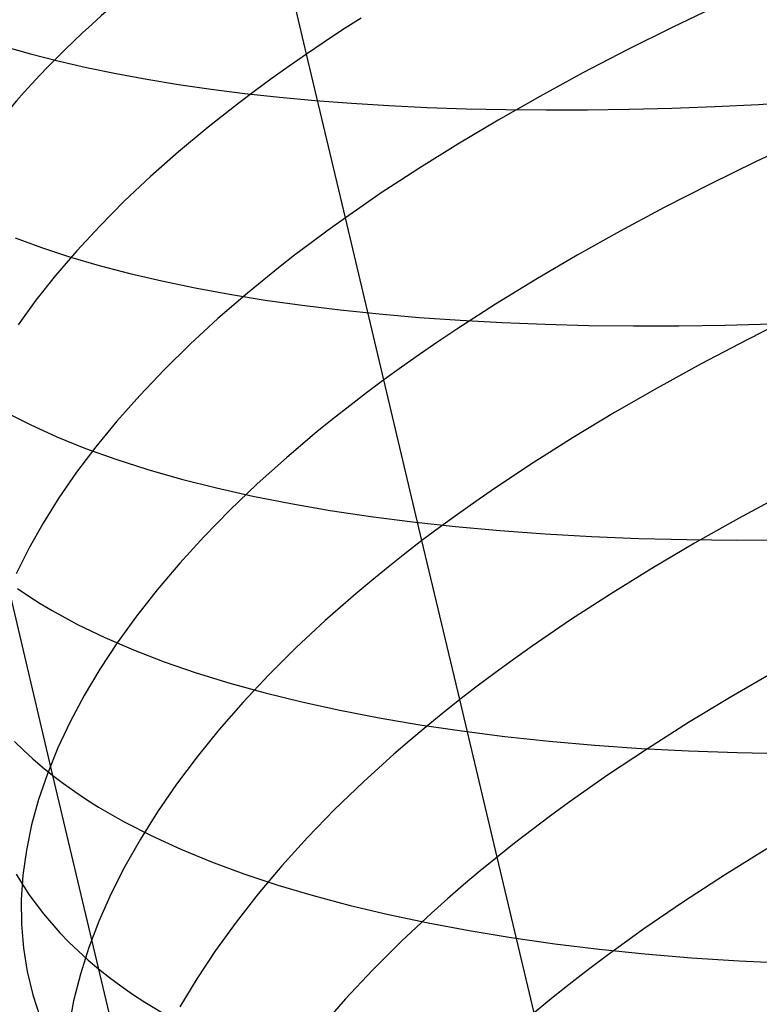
# Model space of a CAD drawing. Extents: x -383 to 1849, y -1185 to -529.
# Tile 88 of 256: x -350.32 to -344.12, y -1059.08 to -1050.82. Entities that reach past the tile are written whole.
import ezdxf

# ---------------------------------------------------------------- set-up
doc = ezdxf.new("R2010")
doc.units = 0
doc.layers.add('PREDEFINITO', color=7, linetype='CONTINUOUS')

msp = doc.modelspace()

# ---------------------------------------------------------------- linework, layer by layer
at = {"layer": 'PREDEFINITO'}
for p, q in [((-347.916, -1051.1126, 504.4925), (-348.2437, -1049.7283, 503.8713)), ((-344.4533, -1050.6985, 507.6188), (-344.8446, -1050.8862, 507.391)), ((-347.458, -1050.8104, 504.9747), (-347.6139, -1050.9107, 504.8168)), ((-347.6139, -1050.9107, 504.8168), (-347.7666, -1051.0115, 504.6561)), ((-344.8446, -1050.8862, 507.391), (-345.2264, -1051.077, 507.151)), ((-347.7666, -1051.0115, 504.6561), (-347.916, -1051.1126, 504.4925)), ((-350.4486, -1051.0479, 485.8718), (-350.2291, -1051.111, 485.5218)), ((-350.2291, -1051.111, 485.5218), (-349.9997, -1051.1702, 485.177)), ((-345.2264, -1051.077, 507.151), (-345.5981, -1051.2708, 506.8988)), ((-349.9997, -1051.1702, 485.177), (-349.7609, -1051.2255, 484.8376)), ((-347.916, -1051.1126, 504.4925), (-348.0621, -1051.2141, 504.3262)), ((-347.5897, -1052.4858, 505.1401), (-347.916, -1051.1126, 504.4925)), ((-349.7609, -1051.2255, 484.8376), (-349.5127, -1051.2769, 484.5039)), ((-349.5127, -1051.2769, 484.5039), (-349.2555, -1051.3243, 484.176)), ((-348.0621, -1051.2141, 504.3262), (-348.2047, -1051.316, 504.1571)), ((-345.5981, -1051.2708, 506.8988), (-345.9593, -1051.4674, 506.6347)), ((-349.2555, -1051.3243, 484.176), (-348.9896, -1051.3677, 483.8543)), ((-348.2047, -1051.316, 504.1571), (-348.344, -1051.4182, 503.9854)), ((-348.9896, -1051.3677, 483.8543), (-348.7151, -1051.4071, 483.5388)), ((-348.7151, -1051.4071, 483.5388), (-348.4325, -1051.4426, 483.23)), ((-348.344, -1051.4182, 503.9854), (-348.4799, -1051.5207, 503.8111)), ((-348.4799, -1051.5207, 503.8111), (-348.7414, -1051.7264, 503.4549)), ((-348.4325, -1051.4426, 483.23), (-348.1418, -1051.4741, 482.9278)), ((-348.1418, -1051.4741, 482.9278), (-347.8434, -1051.5015, 482.6327)), ((-347.8434, -1051.5015, 482.6327), (-347.5376, -1051.5249, 482.3448)), ((-345.9593, -1051.4674, 506.6347), (-346.3094, -1051.6665, 506.3588)), ((-344.1262, -1051.5345, 479.9116), (-343.7555, -1051.5128, 479.7178)), ((-347.5376, -1051.5249, 482.3448), (-347.2245, -1051.5443, 482.0643)), ((-347.2245, -1051.5443, 482.0643), (-346.9045, -1051.5596, 481.7915)), ((-346.9045, -1051.5596, 481.7915), (-346.5779, -1051.5708, 481.5266)), ((-346.5779, -1051.5708, 481.5266), (-346.2448, -1051.578, 481.2697)), ((-346.2448, -1051.578, 481.2697), (-345.9056, -1051.5811, 481.0212)), ((-345.9056, -1051.5811, 481.0212), (-345.5605, -1051.58, 480.7813)), ((-345.5605, -1051.58, 480.7813), (-345.2097, -1051.5749, 480.5501)), ((-345.2097, -1051.5749, 480.5501), (-344.8536, -1051.5656, 480.328)), ((-344.8536, -1051.5656, 480.328), (-344.4923, -1051.5521, 480.1151)), ((-344.4923, -1051.5521, 480.1151), (-344.1262, -1051.5345, 479.9116)), ((-346.3094, -1051.6665, 506.3588), (-346.6481, -1051.8682, 506.0713)), ((-348.7414, -1051.7264, 503.4549), (-348.9893, -1051.9331, 503.089)), ((-343.7468, -1051.8254, 508.4891), (-344.1457, -1052.0138, 508.2752)), ((-348.9893, -1051.9331, 503.089), (-349.2233, -1052.1403, 502.7139)), ((-346.6481, -1051.8682, 506.0713), (-346.9746, -1052.072, 505.7722)), ((-344.1457, -1052.0138, 508.2752), (-344.5355, -1052.2056, 508.049)), ((-346.9746, -1052.072, 505.7722), (-347.1332, -1052.1748, 505.6184)), ((-349.2233, -1052.1403, 502.7139), (-349.4435, -1052.348, 502.3302)), ((-347.1332, -1052.1748, 505.6184), (-347.2887, -1052.278, 505.4617)), ((-344.5355, -1052.2056, 508.049), (-344.9157, -1052.4009, 507.8106)), ((-349.4435, -1052.348, 502.3302), (-349.6498, -1052.5559, 501.9382)), ((-347.2887, -1052.278, 505.4617), (-347.4408, -1052.3817, 505.3023)), ((-347.4408, -1052.3817, 505.3023), (-347.5897, -1052.4858, 505.1401)), ((-344.9157, -1052.4009, 507.8106), (-345.2859, -1052.5993, 507.5603)), ((-347.5897, -1052.4858, 505.1401), (-347.7351, -1052.5904, 504.9751)), ((-347.2672, -1053.8467, 505.8146), (-347.5897, -1052.4858, 505.1401)), ((-349.6498, -1052.5559, 501.9382), (-349.8421, -1052.7637, 501.5386)), ((-347.7351, -1052.5904, 504.9751), (-347.8772, -1052.6954, 504.8074)), ((-350.3591, -1052.6535, 487.0434), (-350.1362, -1052.7354, 486.6584)), ((-345.2859, -1052.5993, 507.5603), (-345.6454, -1052.8008, 507.2981)), ((-350.1362, -1052.7354, 486.6584), (-349.9015, -1052.8126, 486.2792)), ((-347.8772, -1052.6954, 504.8074), (-348.0159, -1052.8007, 504.6371)), ((-349.8421, -1052.7637, 501.5386), (-350.0202, -1052.9713, 501.1318)), ((-349.9015, -1052.8126, 486.2792), (-349.6551, -1052.8851, 485.906)), ((-348.0159, -1052.8007, 504.6371), (-348.1511, -1052.9064, 504.4642)), ((-345.6454, -1052.8008, 507.2981), (-345.9939, -1053.005, 507.0242)), ((-349.6551, -1052.8851, 485.906), (-349.3975, -1052.9528, 485.5391)), ((-348.1511, -1052.9064, 504.4642), (-348.4114, -1053.1188, 504.1108)), ((-350.0202, -1052.9713, 501.1318), (-350.1842, -1053.1783, 500.7183)), ((-349.3975, -1052.9528, 485.5391), (-349.129, -1053.0158, 485.1788)), ((-345.9939, -1053.005, 507.0242), (-346.3308, -1053.2119, 506.7388)), ((-349.129, -1053.0158, 485.1788), (-348.8498, -1053.074, 484.8254)), ((-348.8498, -1053.074, 484.8254), (-348.5604, -1053.1275, 484.4791)), ((-348.4114, -1053.1188, 504.1108), (-348.6579, -1053.3321, 503.7479)), ((-348.5604, -1053.1275, 484.4791), (-348.261, -1053.1761, 484.1402)), ((-348.261, -1053.1761, 484.1402), (-347.952, -1053.2198, 483.809)), ((-350.1842, -1053.1783, 500.7183), (-350.3339, -1053.3847, 500.2987)), ((-347.952, -1053.2198, 483.809), (-347.6337, -1053.2587, 483.4858)), ((-347.6337, -1053.2587, 483.4858), (-347.3065, -1053.2927, 483.1709)), ((-346.3308, -1053.2119, 506.7388), (-346.6557, -1053.4213, 506.4419)), ((-348.6579, -1053.3321, 503.7479), (-348.8905, -1053.5463, 503.3758)), ((-347.3065, -1053.2927, 483.1709), (-346.9707, -1053.3218, 482.8645)), ((-346.9707, -1053.3218, 482.8645), (-346.6265, -1053.3459, 482.567)), ((-343.8376, -1053.3153, 508.9559), (-344.2264, -1053.5114, 508.7315)), ((-346.6557, -1053.4213, 506.4419), (-346.8134, -1053.5268, 506.2893)), ((-346.6265, -1053.3459, 482.567), (-346.2744, -1053.3651, 482.2786)), ((-346.2744, -1053.3651, 482.2786), (-345.9147, -1053.3794, 481.9996)), ((-345.9147, -1053.3794, 481.9996), (-345.5476, -1053.3886, 481.7302)), ((-345.5476, -1053.3886, 481.7302), (-345.1736, -1053.3928, 481.4709)), ((-345.1736, -1053.3928, 481.4709), (-344.793, -1053.3919, 481.2218)), ((-344.793, -1053.3919, 481.2218), (-344.406, -1053.386, 480.9832)), ((-344.406, -1053.386, 480.9832), (-344.0131, -1053.375, 480.7554)), ((-348.8905, -1053.5463, 503.3758), (-349.1092, -1053.761, 502.9951)), ((-346.8134, -1053.5268, 506.2893), (-346.968, -1053.6329, 506.1338)), ((-344.2264, -1053.5114, 508.7315), (-344.6055, -1053.7111, 508.4951)), ((-346.968, -1053.6329, 506.1338), (-347.1192, -1053.7396, 505.9756)), ((-347.1192, -1053.7396, 505.9756), (-347.2672, -1053.8467, 505.8146)), ((-344.6055, -1053.7111, 508.4951), (-344.9744, -1053.9142, 508.2467)), ((-349.1092, -1053.761, 502.9951), (-349.314, -1053.976, 502.6064)), ((-347.2672, -1053.8467, 505.8146), (-347.4118, -1053.9543, 505.6508)), ((-346.9474, -1055.1942, 506.5144), (-347.2672, -1053.8467, 505.8146)), ((-344.9744, -1053.9142, 508.2467), (-345.3328, -1054.1205, 507.9866)), ((-349.314, -1053.976, 502.6064), (-349.5046, -1054.1912, 502.2099)), ((-347.4118, -1053.9543, 505.6508), (-347.553, -1054.0624, 505.4844)), ((-347.553, -1054.0624, 505.4844), (-347.6907, -1054.1709, 505.3153)), ((-350.4453, -1054.1128, 488.6546), (-350.234, -1054.2208, 488.2284)), ((-345.3328, -1054.1205, 507.9866), (-345.6799, -1054.3298, 507.7148)), ((-350.234, -1054.2208, 488.2284), (-350.008, -1054.3232, 487.8081)), ((-349.5046, -1054.1912, 502.2099), (-349.6811, -1054.4062, 501.8064)), ((-347.6907, -1054.1709, 505.3153), (-347.8251, -1054.2798, 505.1437)), ((-350.008, -1054.3232, 487.8081), (-349.7676, -1054.4201, 487.3941)), ((-347.8251, -1054.2798, 505.1437), (-348.0835, -1054.4986, 504.7931)), ((-345.6799, -1054.3298, 507.7148), (-346.0155, -1054.5421, 507.4316)), ((-349.6811, -1054.4062, 501.8064), (-349.8434, -1054.6209, 501.3962)), ((-349.7676, -1054.4201, 487.3941), (-349.5132, -1054.5115, 486.9865)), ((-349.5132, -1054.5115, 486.9865), (-349.2453, -1054.5972, 486.5859)), ((-348.0835, -1054.4986, 504.7931), (-348.3282, -1054.7186, 504.4329)), ((-346.0155, -1054.5421, 507.4316), (-346.3389, -1054.757, 507.137)), ((-349.8434, -1054.6209, 501.3962), (-349.9914, -1054.835, 500.9798)), ((-349.2453, -1054.5972, 486.5859), (-348.9643, -1054.6773, 486.1926)), ((-348.9643, -1054.6773, 486.1926), (-348.6706, -1054.7517, 485.8069)), ((-348.3282, -1054.7186, 504.4329), (-348.559, -1054.9396, 504.0637)), ((-348.6706, -1054.7517, 485.8069), (-348.3646, -1054.8203, 485.4291)), ((-348.3646, -1054.8203, 485.4291), (-348.0468, -1054.8833, 485.0597)), ((-346.3389, -1054.757, 507.137), (-346.4959, -1054.8654, 506.9855)), ((-343.9149, -1054.8049, 509.4367), (-344.2935, -1055.0089, 509.2025)), ((-349.9914, -1054.835, 500.9798), (-350.125, -1055.0483, 500.5578)), ((-348.0468, -1054.8833, 485.0597), (-347.7175, -1054.9404, 484.699)), ((-346.4959, -1054.8654, 506.9855), (-346.6497, -1054.9744, 506.8312)), ((-348.559, -1054.9396, 504.0637), (-348.7758, -1055.1613, 503.686)), ((-347.7175, -1054.9404, 484.699), (-347.3773, -1054.9918, 484.3473)), ((-347.3773, -1054.9918, 484.3473), (-347.0264, -1055.0373, 484.005)), ((-346.6497, -1054.9744, 506.8312), (-346.8003, -1055.084, 506.6742)), ((-350.125, -1055.0483, 500.5578), (-350.2441, -1055.2606, 500.1307)), ((-347.0264, -1055.0373, 484.005), (-346.6654, -1055.0769, 483.6725)), ((-344.2935, -1055.0089, 509.2025), (-344.6619, -1055.2166, 508.9566)), ((-346.8003, -1055.084, 506.6742), (-346.9474, -1055.1942, 506.5144)), ((-346.6654, -1055.0769, 483.6725), (-346.2947, -1055.1106, 483.35)), ((-346.2947, -1055.1106, 483.35), (-345.9146, -1055.1383, 483.0381)), ((-345.9146, -1055.1383, 483.0381), (-345.5257, -1055.1601, 482.7369)), ((-348.7758, -1055.1613, 503.686), (-348.9787, -1055.3835, 503.3002)), ((-346.9474, -1055.1942, 506.5144), (-347.0912, -1055.3049, 506.3519)), ((-346.6302, -1056.5283, 507.2413), (-346.9474, -1055.1942, 506.5144)), ((-345.5257, -1055.1601, 482.7369), (-345.1282, -1055.1759, 482.4468)), ((-345.1282, -1055.1759, 482.4468), (-344.7227, -1055.1856, 482.1683)), ((-344.6619, -1055.2166, 508.9566), (-345.0196, -1055.4277, 508.699)), ((-344.7227, -1055.1856, 482.1683), (-344.3096, -1055.1892, 481.9017)), ((-344.3096, -1055.1892, 481.9017), (-343.8892, -1055.1867, 481.6473)), ((-350.2441, -1055.2606, 500.1307), (-350.3487, -1055.4715, 499.6988)), ((-347.0912, -1055.3049, 506.3519), (-347.2316, -1055.4161, 506.1867)), ((-348.9787, -1055.3835, 503.3002), (-349.1675, -1055.606, 502.9069)), ((-347.2316, -1055.4161, 506.1867), (-347.3686, -1055.5278, 506.019)), ((-345.0196, -1055.4277, 508.699), (-345.3661, -1055.6421, 508.4299)), ((-350.0424, -1057.1647, 490.9327), (-350.4268, -1055.5327, 490.2022)), ((-347.3686, -1055.5278, 506.019), (-347.5021, -1055.6399, 505.8487)), ((-350.3378, -1055.5969, 489.9848), (-350.2448, -1055.6597, 489.7686)), ((-349.1675, -1055.606, 502.9069), (-349.3421, -1055.8285, 502.5065)), ((-347.5021, -1055.6399, 505.8487), (-347.7588, -1055.8653, 505.5006)), ((-345.3661, -1055.6421, 508.4299), (-345.7009, -1055.8595, 508.1494)), ((-350.2448, -1055.6597, 489.7686), (-350.1479, -1055.7211, 489.5537)), ((-350.1479, -1055.7211, 489.5537), (-350.0472, -1055.7811, 489.3401)), ((-350.0472, -1055.7811, 489.3401), (-349.8344, -1055.8969, 488.9171)), ((-349.8344, -1055.8969, 488.9171), (-349.6069, -1056.0071, 488.5)), ((-349.3421, -1055.8285, 502.5065), (-349.5025, -1056.0507, 502.0995)), ((-347.7588, -1055.8653, 505.5006), (-348.0017, -1056.0921, 505.1432)), ((-345.7009, -1055.8595, 508.1494), (-346.0235, -1056.0798, 507.8577)), ((-349.5025, -1056.0507, 502.0995), (-349.6486, -1056.2724, 501.6865)), ((-349.6069, -1056.0071, 488.5), (-349.3651, -1056.1116, 488.0891)), ((-349.3651, -1056.1116, 488.0891), (-349.1094, -1056.2105, 487.6848)), ((-348.0017, -1056.0921, 505.1432), (-348.2307, -1056.3201, 504.7768)), ((-346.0235, -1056.0798, 507.8577), (-346.1801, -1056.191, 507.7077)), ((-349.1094, -1056.2105, 487.6848), (-348.8402, -1056.3035, 487.2873)), ((-346.1801, -1056.191, 507.7077), (-346.3335, -1056.3028, 507.555)), ((-349.6486, -1056.2724, 501.6865), (-349.7803, -1056.4935, 501.2678)), ((-348.8402, -1056.3035, 487.2873), (-348.5579, -1056.3908, 486.8971)), ((-346.3335, -1056.3028, 507.555), (-346.4835, -1056.4153, 507.3995)), ((-343.9885, -1056.293, 509.9356), (-344.3559, -1056.5052, 509.692)), ((-348.5579, -1056.3908, 486.8971), (-348.2631, -1056.4723, 486.5145)), ((-348.2307, -1056.3201, 504.7768), (-348.4458, -1056.5489, 504.4019)), ((-348.2631, -1056.4723, 486.5145), (-347.956, -1056.5479, 486.1398)), ((-346.4835, -1056.4153, 507.3995), (-346.6302, -1056.5283, 507.2413)), ((-349.7803, -1056.4935, 501.2678), (-349.8975, -1056.7136, 500.844)), ((-348.4458, -1056.5489, 504.4019), (-348.6468, -1056.7784, 504.019)), ((-347.956, -1056.5479, 486.1398), (-347.6371, -1056.6176, 485.7734)), ((-346.6302, -1056.5283, 507.2413), (-346.7735, -1056.642, 507.0804)), ((-346.3172, -1057.8485, 507.9933), (-346.6302, -1056.5283, 507.2413)), ((-344.3559, -1056.5052, 509.692), (-344.7126, -1056.721, 509.4369)), ((-347.6371, -1056.6176, 485.7734), (-347.3068, -1056.6814, 485.4157)), ((-346.7735, -1056.642, 507.0804), (-346.9133, -1056.7562, 506.9169)), ((-349.8975, -1056.7136, 500.844), (-350.0002, -1056.9325, 500.4156)), ((-347.3068, -1056.6814, 485.4157), (-346.9656, -1056.7391, 485.0669)), ((-344.7126, -1056.721, 509.4369), (-345.058, -1056.9403, 509.1704)), ((-348.6468, -1056.7784, 504.019), (-348.8336, -1057.0083, 503.6286)), ((-346.9133, -1056.7562, 506.9169), (-347.0497, -1056.8709, 506.7508)), ((-346.9656, -1056.7391, 485.0669), (-346.6138, -1056.7909, 484.7275)), ((-346.6138, -1056.7909, 484.7275), (-346.2519, -1056.8366, 484.3978)), ((-350.3629, -1056.8784, 491.8073), (-350.2888, -1056.952, 491.5871)), ((-347.0497, -1056.8709, 506.7508), (-347.1827, -1056.9861, 506.5822)), ((-346.2519, -1056.8366, 484.3978), (-345.8803, -1056.8761, 484.0781)), ((-345.8803, -1056.8761, 484.0781), (-345.4995, -1056.9096, 483.7688)), ((-350.2888, -1056.952, 491.5871), (-350.2106, -1057.0243, 491.3679)), ((-350.0002, -1056.9325, 500.4156), (-350.0883, -1057.15, 499.983)), ((-345.4995, -1056.9096, 483.7688), (-345.1097, -1056.9368, 483.4703)), ((-345.058, -1056.9403, 509.1704), (-345.3916, -1057.1629, 508.8926)), ((-345.1097, -1056.9368, 483.4703), (-344.7115, -1056.9578, 483.1828)), ((-344.7115, -1056.9578, 483.1828), (-344.3054, -1056.9726, 482.9068)), ((-344.3054, -1056.9726, 482.9068), (-343.8916, -1056.981, 482.6426)), ((-350.2106, -1057.0243, 491.3679), (-350.1285, -1057.0952, 491.1497)), ((-348.8336, -1057.0083, 503.6286), (-349.0063, -1057.2383, 503.2312)), ((-347.1827, -1056.9861, 506.5822), (-347.4383, -1057.2178, 506.2377)), ((-350.1285, -1057.0952, 491.1497), (-350.0424, -1057.1647, 490.9327)), ((-350.0883, -1057.15, 499.983), (-350.1617, -1057.3658, 499.5468)), ((-349.2759, -1060.3954, 492.4689), (-350.0424, -1057.1647, 490.9327)), ((-350.0424, -1057.1647, 490.9327), (-349.9523, -1057.2329, 490.7168)), ((-347.4383, -1057.2178, 506.2377), (-347.6799, -1057.451, 505.8838)), ((-345.3916, -1057.1629, 508.8926), (-345.7131, -1057.3886, 508.6038)), ((-349.9523, -1057.2329, 490.7168), (-349.8582, -1057.2996, 490.5022)), ((-349.8582, -1057.2996, 490.5022), (-349.7603, -1057.365, 490.2888)), ((-349.0063, -1057.2383, 503.2312), (-349.1647, -1057.4683, 502.8273)), ((-350.1617, -1057.3658, 499.5468), (-350.2203, -1057.5797, 499.1074)), ((-349.7603, -1057.365, 490.2888), (-349.6584, -1057.4289, 490.0768)), ((-345.7131, -1057.3886, 508.6038), (-345.869, -1057.5025, 508.4552)), ((-349.6584, -1057.4289, 490.0768), (-349.4435, -1057.5525, 489.6568)), ((-349.1647, -1057.4683, 502.8273), (-349.3088, -1057.6978, 502.4173)), ((-347.6799, -1057.451, 505.8838), (-347.9076, -1057.6856, 505.5211)), ((-349.4435, -1057.5525, 489.6568), (-349.2138, -1057.6704, 489.2426)), ((-345.869, -1057.5025, 508.4552), (-346.0217, -1057.6172, 508.304)), ((-350.2203, -1057.5797, 499.1074), (-350.2641, -1057.7914, 498.6653)), ((-346.0217, -1057.6172, 508.304), (-346.1712, -1057.7325, 508.15)), ((-349.3088, -1057.6978, 502.4173), (-349.4385, -1057.9268, 502.0018)), ((-349.2138, -1057.6704, 489.2426), (-348.9698, -1057.7825, 488.8345)), ((-347.9076, -1057.6856, 505.5211), (-348.1213, -1057.9212, 505.15)), ((-350.2641, -1057.7914, 498.6653), (-350.2929, -1058.0008, 498.2211)), ((-348.9698, -1057.7825, 488.8345), (-348.7118, -1057.8888, 488.4328)), ((-346.1712, -1057.7325, 508.15), (-346.3172, -1057.8485, 507.9933)), ((-344.0572, -1057.7791, 510.4556), (-344.4121, -1057.9997, 510.2027)), ((-346.3172, -1057.8485, 507.9933), (-346.4598, -1057.9651, 507.834)), ((-346.0074, -1059.1542, 508.7713), (-346.3172, -1057.8485, 507.9933)), ((-349.4385, -1057.9268, 502.0018), (-349.5536, -1058.1549, 501.5812)), ((-348.7118, -1057.8888, 488.4328), (-348.4404, -1057.9892, 488.038)), ((-348.1213, -1057.9212, 505.15), (-348.3208, -1058.1576, 504.771)), ((-346.4598, -1057.9651, 507.834), (-346.599, -1058.0823, 507.6721)), ((-350.3509, -1057.9927, 493.8832), (-350.2439, -1058.1616, 493.4376)), ((-350.2929, -1058.0008, 498.2211), (-350.3068, -1058.2075, 497.7751)), ((-348.4404, -1057.9892, 488.038), (-348.156, -1058.0837, 487.6503)), ((-344.4121, -1057.9997, 510.2027), (-344.7557, -1058.224, 509.9384)), ((-348.156, -1058.0837, 487.6503), (-347.8589, -1058.1723, 487.2702)), ((-346.599, -1058.0823, 507.6721), (-346.7347, -1058.2, 507.5076)), ((-350.3068, -1058.2075, 497.7751), (-350.3056, -1058.4113, 497.328)), ((-350.2439, -1058.1616, 493.4376), (-350.1213, -1058.3256, 492.9946)), ((-349.5536, -1058.1549, 501.5812), (-349.6543, -1058.3819, 501.1561)), ((-348.3208, -1058.1576, 504.771), (-348.5062, -1058.3945, 504.3845)), ((-347.8589, -1058.1723, 487.2702), (-347.5496, -1058.2548, 486.8979)), ((-346.7347, -1058.2, 507.5076), (-346.867, -1058.3184, 507.3406)), ((-347.5496, -1058.2548, 486.8979), (-347.2285, -1058.3313, 486.5339)), ((-344.7557, -1058.224, 509.9384), (-345.0876, -1058.4517, 509.663)), ((-350.1213, -1058.3256, 492.9946), (-349.9828, -1058.4848, 492.5549)), ((-347.2285, -1058.3313, 486.5339), (-346.8961, -1058.4017, 486.1784)), ((-346.867, -1058.3184, 507.3406), (-347.1211, -1058.5564, 506.9994)), ((-350.3056, -1058.4113, 497.328), (-350.2892, -1058.6121, 496.8801)), ((-349.6543, -1058.3819, 501.1561), (-349.7403, -1058.6075, 500.7268)), ((-348.5062, -1058.3945, 504.3845), (-348.6774, -1058.6316, 503.9911)), ((-346.8961, -1058.4017, 486.1784), (-346.5527, -1058.466, 485.8318)), ((-345.0876, -1058.4517, 509.663), (-345.4071, -1058.6828, 509.3766)), ((-349.9828, -1058.4848, 492.5549), (-349.9077, -1058.5624, 492.3364)), ((-346.5527, -1058.466, 485.8318), (-346.1989, -1058.524, 485.4944)), ((-346.1989, -1058.524, 485.4944), (-345.8349, -1058.5758, 485.1667)), ((-350.2892, -1058.6121, 496.8801), (-350.2577, -1058.8094, 496.432)), ((-349.9077, -1058.5624, 492.3364), (-349.8286, -1058.6387, 492.1189)), ((-349.7403, -1058.6075, 500.7268), (-349.8115, -1058.8315, 500.2939)), ((-347.1211, -1058.5564, 506.9994), (-347.3613, -1058.7962, 506.6489)), ((-345.8349, -1058.5758, 485.1667), (-345.4613, -1058.6214, 484.849)), ((-345.4613, -1058.6214, 484.849), (-345.0785, -1058.6606, 484.5415)), ((-349.8286, -1058.6387, 492.1189), (-349.7455, -1058.7136, 491.9024)), ((-348.6774, -1058.6316, 503.9911), (-348.8342, -1058.8688, 503.5913)), ((-345.4071, -1058.6828, 509.3766), (-345.5621, -1058.7996, 509.2293)), ((-345.0785, -1058.6606, 484.5415), (-344.6869, -1058.6934, 484.2447)), ((-344.6869, -1058.6934, 484.2447), (-344.2868, -1058.7198, 483.959)), ((-349.7455, -1058.7136, 491.9024), (-349.6584, -1058.7871, 491.6871)), ((-349.6584, -1058.7871, 491.6871), (-349.5673, -1058.8593, 491.4728)), ((-344.2868, -1058.7198, 483.959), (-343.8789, -1058.7397, 483.6845)), ((-350.2577, -1058.8094, 496.432), (-350.2108, -1059.0032, 495.9841)), ((-349.8115, -1058.8315, 500.2939), (-349.8681, -1059.0537, 499.8579)), ((-349.5673, -1058.8593, 491.4728), (-349.4723, -1058.93, 491.2599)), ((-348.8342, -1058.8688, 503.5913), (-348.9767, -1059.1057, 503.1854)), ((-347.3613, -1058.7962, 506.6489), (-347.5875, -1059.0375, 506.2897)), ((-345.5621, -1058.7996, 509.2293), (-345.7139, -1058.9171, 509.0793)), ((-349.4723, -1058.93, 491.2599), (-349.3734, -1058.9993, 491.0481)), ((-345.7139, -1058.9171, 509.0793), (-345.8623, -1059.0353, 508.9266)), ((-350.2108, -1059.0032, 495.9841), (-350.1485, -1059.1932, 495.537)), ((-349.3734, -1058.9993, 491.0481), (-349.2706, -1059.0671, 490.8377)), ((-347.5875, -1059.0375, 506.2897), (-347.7997, -1059.28, 505.9221)), ((-345.8623, -1059.0353, 508.9266), (-346.0074, -1059.1542, 508.7713)), ((-349.8681, -1059.0537, 499.8579), (-349.9097, -1059.2738, 499.4193)), ((-349.2706, -1059.0671, 490.8377), (-349.0538, -1059.1985, 490.4209))]:
    msp.add_line(p, q, dxfattribs=at)
at = {"layer": 'PREDEFINITO', "extrusion": (0.868572, -0.394139, -0.300395)}
msp.add_arc((-1068.7071, 527.3058, -36.3839), 44.122, 217.33636, 236.07316, dxfattribs=at)
at = {"layer": 'PREDEFINITO', "extrusion": (0.211699, -0.92999, 0.300504)}
msp.add_arc((-561.371, 185.6178, 1049.2807), 15.2334, 138.98503, 204.93423, dxfattribs=at)
at = {"layer": 'PREDEFINITO', "extrusion": (0.210444, -0.924276, 0.318476)}
msp.add_arc((-561.2457, 165.7689, 1054.323), 15.3876, 145.63973, 200.4022, dxfattribs=at)
at = {"layer": 'PREDEFINITO', "extrusion": (0.207427, -0.911907, 0.354119)}
msp.add_arc((-561.6333, 126.1188, 1063.4492), 14.6835, 137.15623, 158.86369, dxfattribs=at)

doc.saveas('drawing.dxf')
